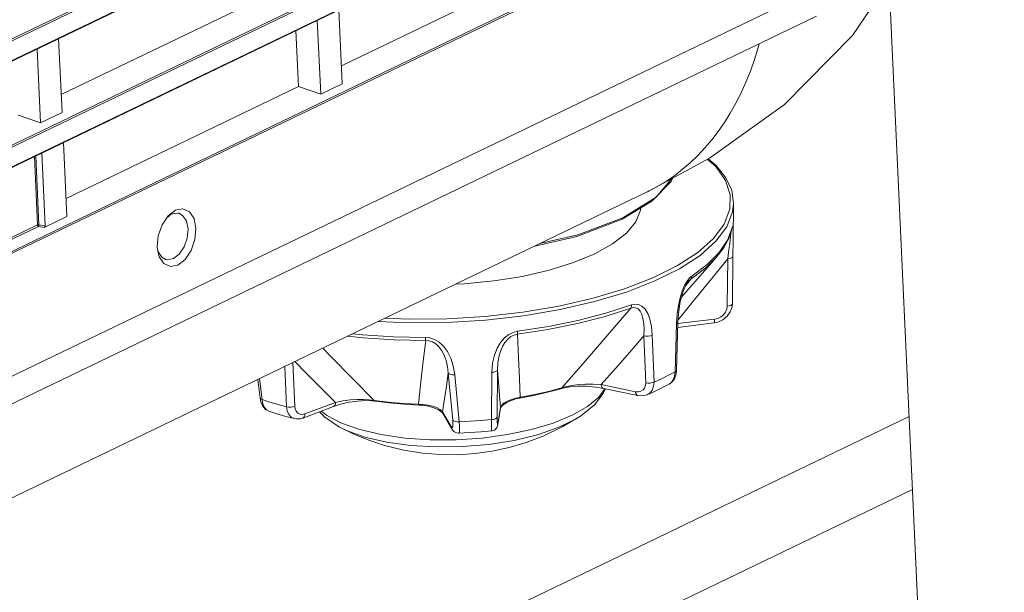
# Model space of a CAD drawing. Header units: millimetres. Extents: x 3925 to 5043, y -86 to 778.
# Tile 158 of 164: x 4893 to 4912, y 454 to 465. Entities that reach past the tile are written whole.
import ezdxf

# ---------------------------------------------------------------- set-up
doc = ezdxf.new("R2010")
doc.units = ezdxf.units.MM
doc.header["$LTSCALE"] = 46.255
for name, color, linetype in [('140-155102-0DXF_CONTINUOUS_LINE', 7, 'CONTINUOUS'), ('H30-BOTTOM-CDXF_CONTINUOUS_LINE', 7, 'CONTINUOUS'), ('H30-LEFT-COVDXF_CONTINUOUS_LINE', 7, 'CONTINUOUS'), ('RUBBER-FOOT-DXF_CONTINUOUS_LINE', 7, 'CONTINUOUS')]:
    doc.layers.add(name, color=color, linetype=linetype)

msp = doc.modelspace()

# ---------------------------------------------------------------- linework, layer by layer
at = {"layer": '140-155102-0DXF_CONTINUOUS_LINE', "color": 7, "linetype": 'Continuous', "lineweight": 0}
for p, q in [((4908.2467, 491.4976), (4911.6208, 418.1835)), ((4850.4402, 428.8041), (4909.8153, 457.4138)), ((4909.8791, 456.0288), (4850.5039, 427.419))]:
    msp.add_line(p, q, dxfattribs=at)
at = {"layer": 'H30-BOTTOM-CDXF_CONTINUOUS_LINE', "color": 7, "linetype": 'Continuous', "lineweight": 0}
for p, q in [((4905.3045, 461.8746), (4904.9374, 461.4967)), ((4905.3095, 461.9261), (4905.0152, 461.5748)), ((4905.3272, 461.9357), (4905.3045, 461.8746)), ((4856.5195, 438.3884), (4904.8477, 461.6753)), ((4904.8472, 461.6764), (4904.8527, 461.679)), ((4904.9374, 461.4967), (4904.3716, 461.1567)), ((4905.0152, 461.5748), (4904.3877, 461.1852))]:
    msp.add_line(p, q, dxfattribs=at)
for points in [[(4904.8527, 461.679), (4906.032, 462.317), (4907.4507, 463.3355), (4908.7415, 464.6437), (4909.4353, 465.6724)], [(4904.8527, 461.679), (4904.885, 461.6948), (4905.0507, 461.7825), (4905.2122, 461.88), (4905.3688, 461.9872), (4905.5197, 462.1035), (4905.6653, 462.2292), (4905.806, 462.3644), (4905.9414, 462.509), (4906.0711, 462.6623), (4906.1947, 462.8237), (4906.3123, 462.9931), (4906.424, 463.1712), (4906.5298, 463.358), (4906.629, 463.5532), (4906.7211, 463.7563), (4906.8058, 463.9672), (4906.8832, 464.1863), (4906.9533, 464.4139), (4906.9725, 464.4862)], [(4904.3716, 461.1567), (4903.5146, 460.8318), (4902.715, 460.6476)], [(4904.3877, 461.1852), (4903.5344, 460.8613), (4902.8111, 460.6939)]]:
    msp.add_lwpolyline(points, dxfattribs=at)
at = {"layer": 'H30-LEFT-COVDXF_CONTINUOUS_LINE', "color": 7, "linetype": 'Continuous', "lineweight": 0}
for p, q in [((4908.0772, 471.939), (4859.749, 448.6522)), ((4908.0948, 471.9113), (4859.7666, 448.6244)), ((4859.7638, 448.2488), (4908.1117, 471.5451)), ((4859.7679, 448.2402), (4908.0961, 471.527)), ((4908.1679, 469.9676), (4859.8397, 446.6808)), ((4908.1856, 469.9399), (4859.8573, 446.653)), ((4859.8545, 446.2775), (4908.2024, 469.5737)), ((4859.8587, 446.2688), (4908.1869, 469.5556)), ((4908.2586, 467.9962), (4859.9304, 444.7094)), ((4908.2763, 467.9685), (4859.9481, 444.6817)), ((4899.0493, 464.0684), (4903.4593, 466.1934)), ((4908.3811, 465.6908), (4860.0529, 442.4039)), ((4893.7339, 463.5223), (4898.1439, 465.6473)), ((4908.0591, 465.0098), (4859.7309, 441.723)), ((4899.0005, 465.1291), (4899.065, 463.726)), ((4898.6554, 463.5286), (4898.5908, 464.9318)), ((4898.1858, 464.7366), (4898.2347, 463.6759)), ((4893.685, 464.583), (4893.7496, 463.1799)), ((4893.34, 462.9825), (4893.2754, 464.3857)), ((4899.065, 463.726), (4898.6554, 463.5286)), ((4893.8246, 461.5509), (4898.2347, 463.6759)), ((4898.2347, 463.6759), (4898.6554, 463.5286)), ((4893.7496, 463.1799), (4893.34, 462.9825)), ((4892.9193, 463.1298), (4893.34, 462.9825)), ((4893.7758, 462.6116), (4893.8404, 461.2085)), ((4893.4277, 461.0322), (4893.3641, 462.4133)), ((4893.2841, 461.0488), (4893.2244, 462.346)), ((4893.3098, 461.0528), (4893.2498, 462.3582)), ((4895.7593, 461.2187), (4895.8982, 461.3262)), ((4895.8217, 461.2507), (4895.9362, 461.2736)), ((4895.8982, 461.3262), (4896.0406, 461.3544)), ((4895.9362, 461.2736), (4895.9645, 461.2686)), ((4893.8404, 461.2085), (4893.4116, 461.0019)), ((4895.6455, 461.0489), (4895.7593, 461.2187)), ((4895.7367, 461.185), (4895.8217, 461.2507)), ((4893.2841, 461.0488), (4891.1935, 460.0415)), ((4893.3018, 461.0211), (4891.2112, 460.0138)), ((4893.4116, 461.0019), (4893.3018, 461.0211)), ((4893.4277, 461.0322), (4893.3098, 461.0528)), ((4896.1384, 460.9736), (4896.1228, 460.8002)), ((4895.564, 460.5467), (4895.5548, 460.6298)), ((4895.5918, 460.4446), (4895.564, 460.5467)), ((4895.6792, 460.3144), (4895.5918, 460.4446))]:
    msp.add_line(p, q, dxfattribs=at)
for points in [[(4895.9645, 461.2686), (4896.0365, 461.2299), (4896.1078, 461.1249), (4896.1384, 460.9736)], [(4896.0406, 461.3544), (4896.165, 461.2992), (4896.2524, 461.169), (4896.2895, 460.9838)], [(4893.3098, 461.0528), (4893.3005, 461.0527), (4893.2915, 461.0514), (4893.2841, 461.0488)], [(4893.2841, 461.0488), (4893.2867, 461.0376), (4893.2931, 461.0275), (4893.3018, 461.0211)], [(4893.3018, 461.0211), (4893.3053, 461.0291), (4893.3082, 461.0407), (4893.3098, 461.0528)], [(4895.5548, 460.6298), (4895.5736, 460.842), (4895.6455, 461.0489)], [(4896.2895, 460.9838), (4896.2707, 460.7716), (4896.1988, 460.5647), (4896.0848, 460.3947), (4895.946, 460.2874), (4895.8036, 460.2592), (4895.6792, 460.3144)], [(4896.1228, 460.8002), (4896.064, 460.6324), (4895.972, 460.4961), (4895.8604, 460.41), (4895.7459, 460.3871), (4895.7102, 460.3943)], [(4895.7102, 460.3943), (4895.6456, 460.4308), (4895.5743, 460.5359), (4895.5707, 460.5485)]]:
    msp.add_lwpolyline(points, dxfattribs=at)
msp.add_ellipse((4893.4096, 461.0247), major_axis=(0.0085, 0.0237), ratio=0.6734468, start_param=-2.5411617, end_param=-1.0218924, dxfattribs=at)
at = {"layer": 'RUBBER-FOOT-DXF_CONTINUOUS_LINE', "color": 7, "linetype": 'Continuous', "lineweight": 0}
for p, q in [((4906.4768, 460.7453), (4906.4843, 461.4541)), ((4906.456, 460.9682), (4906.4589, 460.9916)), ((4906.4561, 460.9682), (4906.4574, 460.9735)), ((4906.4589, 460.9916), (4906.4661, 461.0153)), ((4906.4768, 460.7452), (4906.4734, 460.4542)), ((4905.4981, 459.6802), (4906.1576, 460.4276)), ((4906.3644, 459.5046), (4906.3746, 460.4035)), ((4906.4734, 460.4537), (4906.4632, 459.5548)), ((4905.5806, 459.9006), (4905.6765, 460.0201)), ((4905.6523, 460.0437), (4905.6048, 459.9826)), ((4905.6982, 460.0835), (4905.6523, 460.0437)), ((4905.4162, 459.3565), (4905.4041, 459.1777)), ((4905.4284, 459.1768), (4906.1254, 459.2607)), ((4905.4041, 459.1777), (4905.3786, 458.261)), ((4905.4043, 458.2888), (4905.4292, 459.2051)), ((4906.1142, 459.1883), (4905.4265, 459.1054)), ((4904.8202, 458.0549), (4904.7855, 458.9426)), ((4904.9776, 458.0678), (4904.9423, 458.9551)), ((4898.0069, 457.599), (4897.9735, 458.363)), ((4898.1282, 458.4375), (4898.1653, 457.6073)), ((4902.0096, 458.3002), (4902.0026, 457.4029)), ((4905.3964, 458.2183), (4905.4043, 458.2888)), ((4897.5052, 457.7629), (4897.4629, 458.1169)), ((4897.4948, 458.1323), (4897.5427, 457.7341)), ((4901.1588, 457.3461), (4901.075, 458.2374)), ((4901.1978, 458.2043), (4901.2827, 457.3132)), ((4901.9024, 458.2517), (4901.8945, 457.3544)), ((4903.2102, 457.9416), (4903.2716, 457.9571)), ((4903.9307, 457.7814), (4904.0456, 457.941)), ((4903.976, 458.0204), (4904.6258, 457.8845)), ((4904.6679, 457.8109), (4904.0181, 457.9467)), ((4905.266, 458.0283), (4905.2659, 458.0282)), ((4897.5059, 457.7597), (4897.5052, 457.7629)), ((4897.5052, 457.7629), (4897.5194, 457.6924)), ((4899.9397, 457.6857), (4899.6669, 457.7192)), ((4902.4224, 457.7724), (4902.7135, 457.8288)), ((4902.7135, 457.8288), (4902.9783, 457.89)), ((4898.3174, 457.3845), (4898.8989, 457.6031)), ((4898.9376, 457.6815), (4898.3562, 457.4629)), ((4899.6182, 457.7116), (4899.6869, 457.7043)), ((4900.2354, 457.6468), (4900.5197, 457.6316)), ((4900.5986, 457.6414), (4900.509, 457.6457)), ((4902.0638, 457.5624), (4902.0148, 457.2645)), ((4902.0162, 457.2807), (4902.0651, 457.5782)), ((4902.0638, 457.5625), (4902.0779, 457.5939)), ((4902.0651, 457.5782), (4902.0638, 457.5624)), ((4900.952, 457.4982), (4900.9807, 457.4638)), ((4901.1287, 457.221), (4900.9679, 457.5044)), ((4901.1418, 457.18), (4900.9807, 457.4638)), ((4899.0121, 457.2121), (4899.2962, 457.0734)), ((4902.0122, 457.2634), (4902.0162, 457.2807)), ((4902.0162, 457.2807), (4902.0148, 457.2646))]:
    msp.add_line(p, q, dxfattribs=at)
for points in [[(4899.8752, 459.2793), (4900.3254, 459.259), (4901.0488, 459.265), (4901.7734, 459.309), (4902.4858, 459.3901), (4903.1726, 459.5068), (4903.8211, 459.6568), (4904.4192, 459.8375), (4904.9557, 460.0454), (4905.4206, 460.2767), (4905.8054, 460.527), (4906.1028, 460.7918), (4906.3072, 461.066), (4906.415, 461.3446), (4906.424, 461.6223), (4906.3341, 461.8941), (4906.1469, 462.1548), (4905.9881, 462.2932)], [(4906.4843, 461.4541), (4906.4499, 461.7), (4906.3404, 461.9414), (4906.1554, 462.1745), (4906.005, 462.3024)], [(4899.7462, 459.2171), (4900.3202, 459.1912), (4901.0504, 459.1974), (4901.7819, 459.2418), (4902.5009, 459.3236), (4903.1941, 459.4413), (4903.8487, 459.5928), (4904.4524, 459.7752), (4904.9939, 459.985), (4905.4633, 460.2185), (4905.8516, 460.4712), (4906.1518, 460.7384), (4906.3582, 461.0152), (4906.4669, 461.2964), (4906.4843, 461.4541)], [(4904.453, 460.8944), (4904.6316, 461.1077), (4904.7237, 461.3256), (4904.7276, 461.3706)], [(4903.8556, 460.5029), (4904.1922, 460.6911), (4904.453, 460.8944)], [(4906.1576, 460.4276), (4906.2954, 460.6069), (4906.3948, 460.788), (4906.456, 460.9682)], [(4906.4589, 460.9916), (4906.3686, 460.7575), (4906.2102, 460.5261)], [(4906.4408, 460.9233), (4906.4365, 460.884), (4906.429, 460.8248), (4906.4187, 460.747), (4906.4061, 460.6511), (4906.3913, 460.5369), (4906.3746, 460.4034)], [(4906.4661, 461.0153), (4906.4716, 461.0174), (4906.4753, 460.9946)], [(4906.4753, 460.9946), (4906.4773, 460.944), (4906.4777, 460.865), (4906.4768, 460.7453)], [(4906.2102, 460.5261), (4905.9857, 460.3004), (4905.6982, 460.0835)], [(4901.2123, 459.9236), (4901.3788, 459.9298), (4901.9406, 459.9846), (4902.4821, 460.0719), (4902.9899, 460.1894), (4903.4515, 460.3342), (4903.8556, 460.5029)], [(4905.4325, 459.2487), (4905.7033, 459.5785), (4906.0404, 459.9916), (4906.3746, 460.4035)], [(4906.1576, 460.4276), (4905.9625, 460.2359), (4905.6765, 460.0201)], [(4906.3745, 460.4034), (4906.414, 460.4097), (4906.4458, 460.4212), (4906.4664, 460.4367), (4906.4734, 460.4537)], [(4905.6048, 459.9826), (4905.5578, 459.8992), (4905.5129, 459.7927), (4905.4729, 459.6655), (4905.44, 459.5195), (4905.4162, 459.3565)], [(4905.4292, 459.2051), (4905.4454, 459.4183), (4905.4754, 459.5933), (4905.5093, 459.7232), (4905.5447, 459.8231), (4905.5799, 459.8994), (4905.6131, 459.9545), (4905.6256, 459.9713)], [(4905.6765, 460.0201), (4905.6439, 459.9925), (4905.6256, 459.9713)], [(4905.6765, 460.0201), (4905.6883, 460.0383), (4905.6957, 460.0597), (4905.6982, 460.0835)], [(4904.5364, 459.4708), (4904.0486, 459.3137), (4903.5229, 459.1773), (4902.9662, 459.0633), (4902.3856, 458.9731)], [(4904.5519, 459.5311), (4904.0614, 459.3732), (4903.5329, 459.236), (4902.9731, 459.1214), (4902.3893, 459.0307)], [(4904.5364, 459.4708), (4904.0651, 458.9204), (4903.6307, 458.417), (4903.2314, 457.9589)], [(4904.5364, 459.4708), (4904.5451, 459.4874), (4904.5503, 459.5077), (4904.5519, 459.5311)], [(4904.5364, 459.4708), (4904.5848, 459.4821), (4904.6322, 459.4774), (4904.676, 459.454), (4904.7137, 459.4116), (4904.7442, 459.3514), (4904.7671, 459.2742), (4904.7821, 459.1806), (4904.7886, 459.0703), (4904.7855, 458.9425)], [(4904.5519, 459.5311), (4904.6184, 459.5456), (4904.6845, 459.5392), (4904.7478, 459.5089), (4904.8062, 459.4522), (4904.8568, 459.3686), (4904.8977, 459.2583), (4904.927, 459.1208), (4904.9422, 458.9551)], [(4906.1142, 459.1883), (4906.1872, 459.2039), (4906.2841, 459.2486), (4906.3651, 459.3158), (4906.4241, 459.3999), (4906.4569, 459.4939), (4906.4632, 459.5548)], [(4906.1254, 459.2607), (4906.1883, 459.2757), (4906.246, 459.3042), (4906.295, 459.3443), (4906.3324, 459.3931), (4906.3559, 459.4477), (4906.3644, 459.5046)], [(4906.3644, 459.5046), (4906.404, 459.5109), (4906.436, 459.5226), (4906.4565, 459.5381), (4906.4632, 459.5548)], [(4906.1254, 459.2607), (4906.1254, 459.2293), (4906.123, 459.2055), (4906.1184, 459.1915), (4906.1142, 459.1883)], [(4902.3893, 459.0307), (4902.3049, 459.0102), (4902.2205, 458.969), (4902.1395, 458.9054), (4902.0647, 458.8178), (4902.0005, 458.7077), (4901.9499, 458.5761), (4901.9159, 458.424), (4901.9024, 458.2517)], [(4902.3856, 458.9731), (4902.3882, 458.9883), (4902.3894, 459.0078), (4902.3893, 459.0307)], [(4905.4292, 459.2051), (4905.4235, 459.1916), (4905.4041, 459.1777)], [(4899.1651, 458.9371), (4899.4602, 458.9041), (4900.0461, 458.8669), (4900.6461, 458.8561)], [(4899.2592, 458.9824), (4899.448, 458.9613), (4900.0371, 458.9239), (4900.6403, 458.9131)], [(4900.6461, 458.8561), (4900.5945, 458.4149), (4900.5487, 458.0118), (4900.509, 457.6457)], [(4900.6403, 458.9131), (4900.7275, 458.9042), (4900.8164, 458.8746), (4900.9035, 458.8223), (4900.9864, 458.7453), (4901.0604, 458.6445), (4901.1225, 458.5205), (4901.1695, 458.3738), (4901.1978, 458.2043)], [(4900.6403, 458.9131), (4900.6419, 458.8903), (4900.6438, 458.871), (4900.6461, 458.8561)], [(4900.6461, 458.8561), (4900.7089, 458.8505), (4900.7739, 458.829), (4900.8377, 458.79), (4900.8971, 458.734), (4900.9498, 458.6626), (4900.9949, 458.5769), (4901.0317, 458.4775), (4901.0589, 458.3644), (4901.075, 458.2374)], [(4902.3856, 458.9731), (4902.3249, 458.9592), (4902.2629, 458.9291), (4902.2032, 458.8817), (4902.149, 458.818), (4902.1024, 458.7399), (4902.0642, 458.6487), (4902.0351, 458.545), (4902.0164, 458.4289), (4902.0096, 458.3001)], [(4902.4388, 457.7755), (4902.4253, 458.1371), (4902.4076, 458.5358), (4902.3856, 458.9731)], [(4903.976, 458.0204), (4904.2461, 458.3255), (4904.5171, 458.6342), (4904.7855, 458.9426)], [(4904.7855, 458.9425), (4904.8246, 458.9364), (4904.867, 458.9366), (4904.9077, 458.9431), (4904.9423, 458.9551)], [(4899.6669, 457.7192), (4899.2691, 458.1225), (4898.8344, 458.5674), (4898.6954, 458.7108)], [(4898.1648, 458.4551), (4898.3951, 458.2225), (4898.667, 457.9502), (4898.9376, 457.6815)], [(4902.0095, 458.3001), (4901.9997, 458.2827), (4901.9766, 458.2677), (4901.9429, 458.257), (4901.9024, 458.2517)], [(4902.0096, 458.3002), (4902.028, 458.0583), (4902.0466, 457.8164), (4902.0651, 457.5782)], [(4905.4043, 458.2888), (4905.3984, 458.275), (4905.3786, 458.261)], [(4900.9679, 457.5044), (4901.0038, 457.7463), (4901.0397, 457.9918), (4901.075, 458.2374)], [(4901.1978, 458.2043), (4901.156, 458.2041), (4901.119, 458.2101), (4901.0909, 458.2216), (4901.075, 458.2373)], [(4904.9776, 458.0678), (4905.1173, 458.1305), (4905.251, 458.1949), (4905.3786, 458.261)], [(4905.3786, 458.261), (4905.3686, 458.1782), (4905.3422, 458.1075), (4905.3013, 458.0538), (4905.266, 458.0283)], [(4905.266, 458.0283), (4905.3153, 458.0643), (4905.3653, 458.1306), (4905.3964, 458.2183)], [(4902.4248, 457.7598), (4902.6963, 457.8124), (4902.9586, 457.8731), (4903.2101, 457.9415)], [(4902.9783, 457.89), (4903.318, 457.9825), (4903.4235, 458.0027), (4903.545, 458.0181), (4903.6796, 458.0271), (4903.8244, 458.0285), (4903.976, 458.0204)], [(4903.2314, 457.9589), (4903.2174, 457.9447), (4903.2102, 457.9416)], [(4903.2716, 457.9571), (4903.3841, 457.9758), (4903.5256, 457.9869), (4903.692, 457.9864), (4903.8716, 457.9712), (4904.0181, 457.9467)], [(4903.584, 457.4225), (4903.8453, 457.6333), (4904.0148, 457.8526), (4904.048, 457.9346)], [(4903.976, 458.0204), (4903.9817, 457.9888), (4903.9932, 457.9646), (4904.0092, 457.9499), (4904.0181, 457.9467)], [(4904.6258, 457.8845), (4904.6793, 457.8806), (4904.7278, 457.8917), (4904.7681, 457.9167), (4904.798, 457.954), (4904.8157, 458.001), (4904.8202, 458.0549)], [(4904.8202, 458.0549), (4904.8596, 458.0487), (4904.9022, 458.049), (4904.9431, 458.0556), (4904.9776, 458.0678)], [(4904.8475, 457.8266), (4904.901, 457.8609), (4904.9443, 457.9161), (4904.9704, 457.9867), (4904.9776, 458.0678)], [(4904.8475, 457.8266), (4904.9869, 457.8889), (4905.1378, 457.9616), (4905.2659, 458.0282)], [(4897.5427, 457.7341), (4897.5178, 457.745), (4897.5059, 457.7597)], [(4897.5427, 457.7341), (4897.6922, 457.6866), (4897.847, 457.6415), (4898.0069, 457.599)], [(4897.5427, 457.7341), (4897.5592, 457.653), (4897.5888, 457.5861), (4897.6296, 457.5378), (4897.6744, 457.5125)], [(4899.6669, 457.7192), (4899.5748, 457.7308), (4899.4666, 457.7366), (4899.3453, 457.7356), (4899.2144, 457.7268), (4899.0771, 457.7093), (4898.9376, 457.6816)], [(4899.3986, 457.1655), (4899.8019, 457.0701), (4900.2496, 457.0049), (4900.7281, 456.9718), (4901.2229, 456.972), (4901.7189, 457.0054), (4902.2011, 457.0709), (4902.6548, 457.1666), (4903.0663, 457.2896), (4903.423, 457.4361), (4903.714, 457.6017), (4903.9307, 457.7814)], [(4899.6869, 457.7043), (4899.6795, 457.7068), (4899.6669, 457.7192)], [(4902.0651, 457.5782), (4902.0899, 457.6272), (4902.1363, 457.67), (4902.1987, 457.7065), (4902.2728, 457.7365), (4902.3544, 457.7595), (4902.4224, 457.7724)], [(4902.0779, 457.5939), (4902.1183, 457.6367), (4902.1834, 457.6801), (4902.2663, 457.7175), (4902.3587, 457.7458), (4902.4248, 457.7598)], [(4902.4388, 457.7755), (4902.4307, 457.7627), (4902.4248, 457.7598)], [(4904.6258, 457.8845), (4904.6316, 457.853), (4904.643, 457.8287), (4904.659, 457.8141), (4904.6679, 457.8109)], [(4904.6679, 457.8109), (4904.7167, 457.8044), (4904.7911, 457.8093), (4904.8475, 457.8266)], [(4897.5194, 457.6924), (4897.5575, 457.6069), (4897.6112, 457.5469), (4897.6744, 457.5125)], [(4898.0069, 457.599), (4898.0448, 457.5917), (4898.0871, 457.5906), (4898.1289, 457.5961), (4898.1653, 457.6073)], [(4898.1539, 457.373), (4898.093, 457.4031), (4898.0494, 457.4524), (4898.0201, 457.5192), (4898.0069, 457.599)], [(4898.3562, 457.4629), (4898.3077, 457.4521), (4898.2629, 457.4568), (4898.2239, 457.4766), (4898.1936, 457.5098), (4898.1737, 457.5544), (4898.1653, 457.6073)], [(4898.899, 457.6032), (4899.0286, 457.6453), (4899.1953, 457.6837), (4899.3566, 457.7064), (4899.4994, 457.7147), (4899.6182, 457.7116)], [(4898.899, 457.6032), (4898.9064, 457.6068), (4898.9234, 457.6237), (4898.9342, 457.6494), (4898.9376, 457.6816)], [(4899.6869, 457.7043), (4899.9572, 457.6711), (4900.2354, 457.6468)], [(4900.509, 457.6457), (4900.221, 457.6611), (4899.9397, 457.6857)], [(4900.5197, 457.6316), (4900.5154, 457.6338), (4900.509, 457.6457)], [(4900.5197, 457.6316), (4900.5935, 457.6264), (4900.7002, 457.6096), (4900.8023, 457.581), (4900.89, 457.542), (4900.952, 457.4982)], [(4900.9679, 457.5044), (4900.9199, 457.5485), (4900.854, 457.5838), (4900.7755, 457.6108), (4900.689, 457.63), (4900.5986, 457.6414)], [(4897.6744, 457.5125), (4897.8232, 457.4649), (4897.9952, 457.4149), (4898.1539, 457.373)], [(4898.1539, 457.373), (4898.1957, 457.3662), (4898.269, 457.3706), (4898.3174, 457.3844)], [(4898.3174, 457.3845), (4898.3249, 457.3881), (4898.3419, 457.405), (4898.3527, 457.4307), (4898.3562, 457.4629)], [(4898.6342, 457.5036), (4898.7327, 457.3978), (4899.0121, 457.2121)], [(4899.3986, 457.1655), (4899.0519, 457.2882), (4898.7725, 457.4345), (4898.6706, 457.5173)], [(4899.8677, 456.8642), (4900.2337, 456.7743), (4900.5875, 456.7175), (4900.9272, 456.6899), (4901.2596, 456.6879), (4901.5863, 456.7099), (4901.9076, 456.7553), (4902.2275, 456.8244), (4902.5521, 456.9202), (4902.8864, 457.0478), (4903.2381, 457.2169), (4903.584, 457.4225)], [(4900.9807, 457.4638), (4900.9769, 457.4711), (4900.9679, 457.5044)], [(4901.1588, 457.3461), (4901.1624, 457.2933), (4901.1623, 457.2505), (4901.1586, 457.2204), (4901.1515, 457.2048), (4901.1414, 457.2049), (4901.1287, 457.221)], [(4901.2827, 457.3132), (4901.2406, 457.3129), (4901.2032, 457.3188), (4901.1749, 457.3303), (4901.1588, 457.3462)], [(4901.2827, 457.3132), (4901.4871, 457.3239), (4901.6912, 457.3377), (4901.8945, 457.3544)], [(4902.0026, 457.4029), (4901.9926, 457.3853), (4901.9693, 457.3703), (4901.9352, 457.3596), (4901.8945, 457.3544)], [(4901.8945, 457.3544), (4901.8951, 457.2747), (4901.8957, 457.2103), (4901.8963, 457.1656), (4901.8967, 457.143), (4901.8968, 457.1406)], [(4902.0026, 457.4029), (4902.0027, 457.35), (4902.0037, 457.3073)], [(4903.1569, 457.2036), (4903.4848, 457.3616), (4903.584, 457.4225)], [(4899.4951, 457.0222), (4899.1473, 457.1467), (4899.0121, 457.2121)], [(4899.4951, 457.0222), (4899.9034, 456.9268), (4900.3583, 456.8639), (4900.8444, 456.8354), (4901.345, 456.8425), (4901.8431, 456.8849), (4902.3218, 456.9611), (4902.7647, 457.0686), (4903.1569, 457.2036)], [(4901.1418, 457.18), (4901.1378, 457.1877), (4901.1287, 457.221)], [(4901.1418, 457.1799), (4901.1541, 457.1606), (4901.1815, 457.1308), (4901.219, 457.1082), (4901.2642, 457.0986), (4901.2743, 457.0987)], [(4901.2827, 457.3132), (4901.2875, 457.2338), (4901.2884, 457.1695), (4901.2853, 457.1245), (4901.2785, 457.1014), (4901.2743, 457.0987)], [(4901.8968, 457.1406), (4901.907, 457.1419), (4901.949, 457.1573), (4901.9808, 457.1837), (4901.9998, 457.2128), (4902.0086, 457.2359), (4902.0132, 457.2557), (4902.0148, 457.2647)], [(4902.0037, 457.3073), (4902.0058, 457.2775), (4902.0086, 457.2625), (4902.0122, 457.2634)], [(4899.2962, 457.0734), (4899.5882, 456.9556), (4899.8677, 456.8642)], [(4901.2743, 457.0987), (4901.4761, 457.109), (4901.6962, 457.1238), (4901.8968, 457.1406)]]:
    msp.add_lwpolyline(points, dxfattribs=at)

doc.saveas('drawing.dxf')
